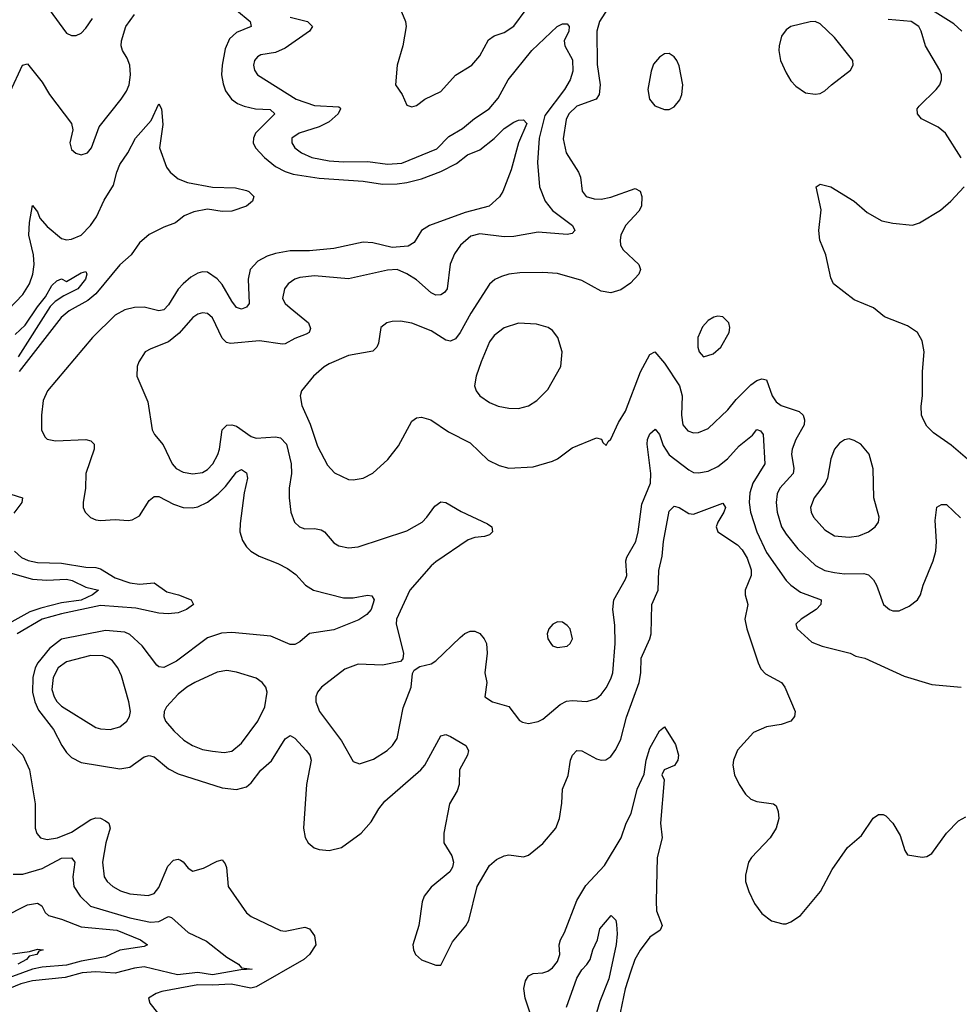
# Model space of a CAD drawing. Header units: inches. Extents: x 1173000 to 1307049, y 522583 to 678455.
# Tile 29 of 256: x 1201857 to 1205723, y 543125 to 547177. Entities that reach past the tile are written whole.
import ezdxf

# ---------------------------------------------------------------- set-up
doc = ezdxf.new("R2010")
doc.units = ezdxf.units.IN
doc.header["$MEASUREMENT"] = 0
doc.layers.add('B2504', color=7, linetype='Continuous')

msp = doc.modelspace()

# ---------------------------------------------------------------- linework, layer by layer
at = {"layer": 'B2504', "color": 5}
for points, elevation in [([(1205732.9, 547130), (1205700.1, 547160.1), (1205558.4, 547250), (1205516.9, 547290), (1205507.2, 547312.8), (1205509.6, 547330.4), (1205530, 547339.1), (1205630, 547325.3), (1205650, 547328.7), (1205690, 547348.7), (1205742.3, 547357.7)], 840), ([(1204318.2, 547290), (1204243.2, 547170), (1204232.2, 547130), (1204233.2, 546993.2), (1204245.7, 546910), (1204241.5, 546870), (1204229.4, 546850.6), (1204150, 546822), (1204116.8, 546790), (1204106.2, 546766.2), (1204093.5, 546686.5), (1204105.1, 546630), (1204156.9, 546550), (1204163.9, 546530), (1204171.7, 546471.7), (1204188, 546450), (1204220.4, 546440.4), (1204250, 546438.4), (1204290, 546446.7), (1204390, 546483.2), (1204410, 546472.2), (1204416.8, 546450), (1204415, 546410), (1204404.5, 546390), (1204349.5, 546330), (1204330.2, 546290), (1204327.4, 546270), (1204329.4, 546250), (1204340.7, 546230), (1204404.9, 546170), (1204410.9, 546150), (1204404.3, 546130), (1204370, 546092.5), (1204330, 546066.3), (1204290, 546053.8), (1204250, 546060.7), (1204170, 546104.2), (1204070, 546132.7), (1204010, 546136.8), (1203915.3, 546135.3), (1203870, 546129.8), (1203839.5, 546120.5), (1203811.9, 546108.1), (1203790, 546089.6), (1203714, 545970), (1203670, 545889.8), (1203650, 545863.8), (1203630, 545853.8), (1203610, 545858.7), (1203550, 545896.8), (1203470, 545928.4), (1203423.8, 545936.2), (1203390, 545936), (1203367.7, 545930), (1203342.6, 545910), (1203333.3, 545846.7), (1203327, 545830), (1203310, 545813), (1203210, 545795), (1203130, 545760.7), (1203110, 545748.9), (1203066, 545710), (1203017.4, 545650), (1203011.6, 545630), (1203018, 545590), (1203052.4, 545512.4), (1203082.9, 545422.9), (1203123.7, 545343.7), (1203151.9, 545311.9), (1203210, 545284.9), (1203230, 545283.6), (1203269.8, 545290.2), (1203310, 545311.8), (1203372.3, 545367.7), (1203416.1, 545423.9), (1203470, 545524.6), (1203490, 545539.2), (1203510, 545542), (1203548.2, 545530), (1203621.2, 545481.2), (1203710, 545436.5), (1203785.2, 545365.2), (1203830, 545342.6), (1203870, 545331.6), (1203970, 545337.4), (1204050, 545361.1), (1204070, 545370.3), (1204130, 545415.3), (1204230, 545456), (1204250.8, 545450.8), (1204256.9, 545436.9), (1204270, 545424.7), (1204278.6, 545441.4), (1204290, 545451.3), (1204320.9, 545519.1), (1204350, 545566), (1204411.6, 545728.4), (1204450, 545799.1), (1204470, 545810.6), (1204510, 545764.2), (1204571.5, 545670), (1204583.4, 545630), (1204579.8, 545550), (1204586.1, 545510), (1204606, 545486), (1204630, 545477.8), (1204650, 545478.8), (1204690, 545494.3), (1204770, 545572), (1204805.5, 545614.5), (1204865.5, 545674.5), (1204890, 545692.3), (1204910, 545699.1), (1204930, 545695.3), (1204952.6, 545630), (1204970, 545604.2), (1204990.1, 545590.1), (1205064.5, 545564.5), (1205080.2, 545550), (1205086.4, 545530), (1205084.1, 545510), (1205050.1, 545449.9), (1205035.1, 545410), (1205032.9, 545390), (1205042.4, 545330), (1205038.8, 545310), (1204984, 545250), (1204973.8, 545226.2), (1204969.5, 545190), (1204973.3, 545150), (1204992, 545090), (1205010, 545060.7), (1205059.3, 544999.3), (1205131.5, 544931.5), (1205170, 544910.8), (1205210, 544902), (1205250, 544897), (1205330, 544898.4), (1205350, 544892.8), (1205370, 544871.7), (1205382.2, 544850), (1205410.6, 544770), (1205436, 544750), (1205450, 544744.9), (1205475.6, 544744.4), (1205516.6, 544763.4), (1205551.6, 544790), (1205563.6, 544810), (1205573.7, 544850), (1205615.5, 544950), (1205626, 544990), (1205629.8, 545030), (1205623.9, 545116.1), (1205630, 545171), (1205650, 545182.8), (1205670, 545182.8), (1205727.8, 545127.8)], 860), ([(1201818.8, 546881.2), (1201868.9, 546990), (1201890, 546996.4), (1201950, 546920.4), (1201980.2, 546870), (1202071.1, 546750), (1202075.4, 546724.6), (1202063.2, 546670), (1202070, 546643.1), (1202088, 546628), (1202110, 546621.2), (1202136.8, 546630), (1202153.2, 546650), (1202183.9, 546736.1), (1202274.7, 546850), (1202296.5, 546883.5), (1202307.5, 546910), (1202312.8, 546950), (1202309.9, 546990), (1202299.1, 547019.1), (1202280.5, 547050), (1202275.4, 547070), (1202276.7, 547090), (1202293.7, 547150), (1202330, 547199)], 820), ([(1202750, 547216.8), (1202804.9, 547170), (1202810.3, 547150), (1202750, 547124.1), (1202721, 547099), (1202702.3, 547057.7), (1202690.7, 546990), (1202688.1, 546950), (1202693.9, 546913.9), (1202704.6, 546884.6), (1202729.2, 546850), (1202753.1, 546833.1), (1202781.4, 546821.4), (1202827.3, 546810), (1202887.3, 546807.3), (1202906.9, 546790), (1202828, 546710), (1202819, 546690), (1202818.3, 546670), (1202827.1, 546650), (1202863.9, 546610), (1202910, 546572.8), (1202950, 546552.4), (1202982.3, 546542.3), (1203090, 546524.6), (1203270, 546513.5), (1203350, 546501), (1203410, 546501.4), (1203450, 546506.8), (1203510, 546523), (1203590, 546552.5), (1203653.8, 546586.2), (1203699.3, 546620.7), (1203750, 546641.4), (1203810, 546688.9), (1203849.9, 546730.1), (1203890, 546755.7), (1203910, 546764.3), (1203930, 546765.6), (1203943.4, 546750), (1203910.1, 546670.1), (1203880, 546560), (1203845.2, 546470), (1203831.7, 546448.3), (1203788.2, 546410), (1203690, 546384.5), (1203544, 546330), (1203511.1, 546310), (1203480.1, 546259.9), (1203455, 546245), (1203390, 546239.3), (1203310, 546259), (1203270, 546261.6), (1203150, 546235.4), (1203050, 546226.7), (1202970, 546225.6), (1202910, 546215.7), (1202875.9, 546204.1), (1202836.7, 546183.3), (1202805.4, 546150), (1202796.8, 546110), (1202801.1, 546010), (1202790, 545994.7), (1202770, 545985.7), (1202750, 545993.3), (1202730, 546019.1), (1202690, 546088), (1202670, 546111.4), (1202630, 546137.8), (1202610, 546139.1), (1202590, 546133.8), (1202561.7, 546118.3), (1202529.4, 546090.6), (1202510, 546067.9), (1202470, 546003.5), (1202450, 545983.7), (1202430, 545979.5), (1202370, 545993.8), (1202330, 545992.7), (1202290, 545983.6), (1202250, 545961.2), (1202156.6, 545870), (1201971.3, 545650), (1201954.2, 545610), (1201947.3, 545550), (1201947.7, 545490), (1201961, 545461), (1201971, 545451), (1202004.4, 545444.4), (1202129.5, 545449.5), (1202150, 545443.6), (1202163.6, 545430), (1202163.8, 545410), (1202130.2, 545310), (1202127.5, 545250), (1202118.5, 545190), (1202118.9, 545170), (1202127.3, 545150), (1202148.2, 545128.2), (1202170, 545119.1), (1202190, 545116.8), (1202250, 545120.6), (1202304.1, 545115.9), (1202320.7, 545119.3), (1202350, 545136.1), (1202390, 545198.5), (1202410, 545214.5), (1202430, 545215.1), (1202490, 545183.2), (1202529.5, 545169.5), (1202568, 545168), (1202590, 545172), (1202630, 545191.9), (1202673.8, 545226.2), (1202704.1, 545255.9), (1202750, 545315.8), (1202770, 545326.3), (1202790, 545312.4), (1202794, 545290), (1202781.5, 545230), (1202764, 545104), (1202763.2, 545070), (1202773.5, 545033.5), (1202790, 545007.9), (1202809, 544990), (1202843.1, 544970), (1202919.8, 544939.8), (1202959, 544918.9), (1202994.1, 544894.1), (1203033.1, 544850), (1203066.7, 544830), (1203190, 544798), (1203230, 544797.7), (1203288.7, 544808.7), (1203306.2, 544806.2), (1203315.8, 544790), (1203302.8, 544750), (1203284.9, 544730), (1203252, 544708), (1203150, 544666.6), (1203050, 544651.6), (1203010, 544616.8), (1202990, 544605.6), (1202970, 544606.5), (1202890, 544640.9), (1202730, 544654.9), (1202688, 544652), (1202630, 544634), (1202503.2, 544536.8), (1202450, 544510.7), (1202430, 544514.2), (1202421.3, 544521.3), (1202360.6, 544600.6), (1202310, 544647.8), (1202290, 544657.2), (1202210, 544664), (1202030, 544628.4), (1201980.1, 544590), (1201931.8, 544530), (1201921.6, 544510), (1201911.3, 544470), (1201910.5, 544410), (1201919.3, 544370), (1201935.3, 544335.3), (1201996.2, 544256.2), (1202030.1, 544190.1), (1202050, 544161.8), (1202070, 544141), (1202110, 544120.9), (1202270, 544093.8), (1202310, 544101.8), (1202370, 544143.5), (1202390, 544148.6), (1202410, 544143.2), (1202470, 544094.3), (1202510, 544073.6), (1202690, 544015.7), (1202750, 544009.4), (1202790, 544020.2), (1202810, 544037.2), (1202850, 544089.2), (1202893.2, 544126.8), (1202950, 544218), (1202970, 544231.6), (1202990, 544221.1), (1203035.9, 544170), (1203050.6, 544150.6), (1203056, 544130), (1203036.8, 544030), (1203025.2, 543850), (1203031.7, 543811.7), (1203044, 543790), (1203069, 543769), (1203090, 543761.7), (1203130, 543758.7), (1203181.8, 543770), (1203262.9, 543830), (1203303.9, 543876.1), (1203335.3, 543930), (1203359.4, 543960.6), (1203507.3, 544090), (1203524.8, 544110), (1203589.8, 544230.2), (1203610, 544235.6), (1203630, 544228), (1203692.8, 544190), (1203703.6, 544170), (1203700.2, 544150), (1203666.7, 544090), (1203665.6, 544030), (1203656.5, 544003.5), (1203625.8, 543950), (1203602, 543830), (1203602.3, 543790), (1203635.9, 543735.9), (1203641.8, 543710), (1203638, 543690), (1203627.2, 543670), (1203550, 543607.8), (1203522, 543570), (1203513.1, 543546.9), (1203499.7, 543450), (1203474.3, 543370), (1203476.9, 543350), (1203486.3, 543330), (1203510, 543308.5), (1203570, 543286.8), (1203590, 543286), (1203637.7, 543382.3), (1203692.5, 543447.5), (1203705.4, 543470), (1203739.3, 543610), (1203790, 543696.3), (1203818.6, 543721.4), (1203850, 543736.4), (1203870, 543740.4), (1203930, 543732.7), (1203950, 543738.4), (1204010, 543787.4), (1204062.4, 543850), (1204077.7, 543890), (1204087.5, 543952.5), (1204090.6, 544010), (1204113.4, 544066.6), (1204122.8, 544130), (1204131.6, 544150), (1204150, 544169.2), (1204170, 544168.7), (1204230, 544135.9), (1204250, 544129.5), (1204269.1, 544130.9), (1204290, 544144.7), (1204310, 544173.2), (1204330, 544216.5), (1204353.2, 544306.8), (1204406.1, 544450), (1204412.8, 544490), (1204413.5, 544550), (1204449.9, 544630), (1204454.9, 544650), (1204457.9, 544770), (1204484.1, 544830), (1204486.7, 544910), (1204500.7, 544970), (1204506.7, 545030), (1204530, 545154.6), (1204550, 545175.8), (1204570, 545170.3), (1204610, 545145), (1204630, 545141.9), (1204750, 545187.8), (1204760.5, 545170), (1204753.9, 545150), (1204728.9, 545110), (1204723.2, 545090), (1204729.2, 545070), (1204810, 545016), (1204830, 544995.4), (1204850, 544961.8), (1204866.7, 544913.3), (1204866.6, 544890), (1204842.3, 544830), (1204842.2, 544810), (1204853.2, 544770), (1204841.1, 544710), (1204849.4, 544670), (1204895.5, 544530), (1204906.5, 544506.5), (1204925.9, 544485.9), (1204991.7, 544450), (1205005.5, 544430), (1205047.2, 544330), (1205044.6, 544310), (1205030, 544289.8), (1204990, 544276.1), (1204930, 544267.4), (1204876.7, 544243.3), (1204810, 544171.5), (1204793.4, 544130), (1204791.3, 544110), (1204798.6, 544070), (1204816.9, 544030), (1204842.8, 543990), (1204865.3, 543970), (1204890, 543959.2), (1204958.8, 543950), (1204970, 543942), (1204978.2, 543918.2), (1204980.2, 543890), (1204970, 543849.6), (1204944.2, 543810), (1204868.1, 543730), (1204855.8, 543710), (1204842.8, 543657.2), (1204843.2, 543630), (1204857.1, 543590), (1204880.4, 543540.4), (1204910, 543499.5), (1204950, 543468.4), (1204996.7, 543456.7), (1205010, 543456.4), (1205030, 543464.4), (1205069, 543491), (1205152.3, 543590), (1205200.1, 543679.9), (1205263.5, 543770), (1205320.4, 543819.6), (1205368.6, 543891.4), (1205390, 543906.5), (1205410, 543906.5), (1205420.4, 543900.4), (1205450.1, 543870.1), (1205479.8, 543819.8), (1205498.4, 543758.4), (1205510, 543740.7), (1205570, 543730.7), (1205590, 543733.4), (1205610, 543745.5), (1205670.8, 543829.2), (1205719.2, 543880.8), (1205750, 543896.5)], 820), ([(1201979.1, 547219.1), (1202050, 547121.7), (1202070, 547111.8), (1202090, 547111.8), (1202110, 547122.6), (1202130, 547142.6), (1202157.6, 547182.4)], 840), ([(1202970, 547188.3), (1203040.9, 547170), (1203062.4, 547150), (1203050.2, 547130), (1202950, 547059.8), (1202910, 547041.8), (1202850, 547032.8), (1202835.5, 547024.5), (1202824, 547010), (1202819.6, 546990), (1202822.8, 546970), (1202836.4, 546950), (1202994.7, 546850), (1203070, 546824.2), (1203170, 546819.3), (1203175.4, 546815.4), (1203177, 546810), (1203167.7, 546790), (1203130, 546756.8), (1203090, 546735.9), (1203007.7, 546710), (1202977.6, 546690), (1202977, 546670), (1202988.9, 546650), (1203016.5, 546630), (1203059.3, 546610), (1203130, 546596.2), (1203190, 546592.3), (1203290, 546594), (1203370, 546583.3), (1203430, 546587.1), (1203573.5, 546646.5), (1203622.8, 546697.2), (1203678.8, 546730), (1203728.7, 546771.3), (1203789, 546811), (1203825.5, 546854.5), (1203867.5, 546930), (1203964.4, 547050), (1204068, 547150), (1204090, 547160.9), (1204110, 547160.2), (1204118, 547150), (1204116.1, 547130), (1204097.4, 547090), (1204100.2, 547070), (1204131.9, 547011.9), (1204133.7, 546966.3), (1204121.7, 546930), (1204099.3, 546890), (1204017.4, 546782.6), (1203995.1, 546690), (1203987.2, 546590), (1203995.4, 546490), (1204018.7, 546430), (1204050, 546392.7), (1204132.3, 546330), (1204141.1, 546310), (1204130, 546296.9), (1204110, 546293.1), (1203990, 546303.2), (1203890, 546284.6), (1203850, 546284.2), (1203750, 546296.5), (1203713.5, 546286.5), (1203670.2, 546250), (1203645.6, 546214.4), (1203628.3, 546171.7), (1203616.2, 546070), (1203605.2, 546054.8), (1203590, 546044.9), (1203570, 546043.8), (1203550, 546053.6), (1203490, 546106.8), (1203450, 546132), (1203410, 546148.9), (1203370, 546147.1), (1203210, 546111.3), (1203070, 546122.7), (1203010, 546116.7), (1202990, 546109.8), (1202962.2, 546090), (1202947.2, 546070), (1202939.2, 546030), (1202950.2, 546010), (1202970, 545991.3), (1203044.9, 545930), (1203054, 545906), (1203048.5, 545890), (1203036.6, 545883.4), (1202990, 545866), (1202950, 545843.1), (1202938.3, 545841.7), (1202844, 545856), (1202724.9, 545844.9), (1202708.7, 545848.7), (1202690, 545867.1), (1202650, 545951.1), (1202630, 545967.6), (1202610, 545970.8), (1202590, 545965), (1202570, 545951.6), (1202512.9, 545887.1), (1202470, 545851.4), (1202396.5, 545823.5), (1202373, 545810), (1202348.2, 545770), (1202340.4, 545750), (1202339.3, 545710), (1202385.1, 545605.1), (1202402, 545490), (1202412.4, 545470), (1202447.4, 545427.4), (1202484.2, 545350), (1202501.5, 545330), (1202530, 545315.4), (1202570, 545307.8), (1202610, 545313.5), (1202630, 545326.2), (1202651.9, 545350), (1202672.6, 545387.4), (1202679.6, 545410), (1202689.9, 545490), (1202710, 545509.2), (1202730, 545510.1), (1202750, 545503.9), (1202810, 545461.6), (1202830, 545454.6), (1202910, 545460.1), (1202930, 545455.9), (1202954.8, 545430), (1202974.1, 545350), (1202975.7, 545310), (1202965.4, 545250), (1202965.5, 545210), (1202973.1, 545150), (1202987.4, 545110), (1203008.4, 545090), (1203030, 545082.4), (1203070, 545083.9), (1203098.3, 545078.3), (1203111.5, 545070), (1203150, 545024.9), (1203170, 545011.4), (1203210, 545003.6), (1203250, 545007.3), (1203450, 545073.2), (1203513.3, 545110), (1203533, 545130), (1203564.9, 545175.1), (1203590, 545192.7), (1203610, 545190.4), (1203673.4, 545153.4), (1203782.5, 545102.5), (1203799.3, 545090), (1203803.1, 545070), (1203790, 545056.9), (1203770, 545049.8), (1203730, 545046.5), (1203703.1, 545036.9), (1203570, 544946.3), (1203550, 544929.8), (1203462.5, 544830), (1203407.1, 544710), (1203405.8, 544690), (1203436.4, 544570), (1203433, 544547), (1203424.5, 544535.5), (1203350, 544520.4), (1203250, 544524.7), (1203195.4, 544504.6), (1203099.1, 544430), (1203082, 544410), (1203075.5, 544390), (1203075.8, 544370), (1203090.3, 544330), (1203182, 544210), (1203230, 544124), (1203255.2, 544115.2), (1203313.4, 544133.4), (1203369.6, 544170), (1203391.1, 544190), (1203410, 544219.1), (1203434.5, 544345.5), (1203467.6, 544430), (1203473.8, 544486.2), (1203480.1, 544499.9), (1203504.2, 544515.8), (1203550, 544526.9), (1203570, 544538.9), (1203670, 544634.7), (1203689.3, 544650.7), (1203710, 544660.2), (1203730, 544660.2), (1203750.9, 544650.9), (1203768.9, 544630), (1203778, 544610), (1203780.9, 544570), (1203770.5, 544490), (1203778.8, 544450), (1203771, 544390), (1203802, 544370), (1203870, 544350.6), (1203913.4, 544293.4), (1203925.7, 544285.7), (1203950, 544281.3), (1203990, 544288.7), (1204010, 544298.9), (1204080.3, 544359.7), (1204107.5, 544372.5), (1204130, 544375.5), (1204190, 544371.9), (1204230, 544383.6), (1204250, 544399.6), (1204270, 544427.2), (1204290, 544465.3), (1204297.4, 544490), (1204306.8, 544610), (1204305.4, 544685.4), (1204298.2, 544750), (1204301.2, 544790), (1204350, 544875.5), (1204354.5, 544890), (1204350.6, 544950), (1204354.5, 544965.5), (1204392.5, 545030), (1204401.9, 545070), (1204416.2, 545183.8), (1204453.1, 545270), (1204454.2, 545310), (1204438.8, 545430), (1204440.8, 545450), (1204450, 545472.4), (1204472.2, 545492.2), (1204490, 545470.5), (1204504.6, 545424.6), (1204530, 545386.7), (1204610, 545325.2), (1204630, 545314.2), (1204650, 545312.1), (1204690, 545319.7), (1204730, 545338.9), (1204769.9, 545370.1), (1204816.8, 545423.2), (1204872.5, 545467.5), (1204890, 545490.2), (1204905.5, 545485.5), (1204915.8, 545470), (1204923, 545350), (1204873.5, 545270), (1204861.5, 545230), (1204858.8, 545190), (1204864.6, 545150), (1204890, 545070.3), (1204930, 544984.2), (1205010, 544869.2), (1205029.6, 544849.6), (1205070, 544821.7), (1205154.4, 544790), (1205153.1, 544770), (1205134, 544750), (1205072, 544710), (1205050.4, 544690), (1205056, 544670), (1205116.2, 544616.2), (1205159.4, 544599.4), (1205274, 544570), (1205297.4, 544557.4), (1205334.8, 544550), (1205495.6, 544475.6), (1205610, 544442), (1205730, 544430.4)], 840), ([(1203428.7, 547210), (1203444.9, 547170), (1203447.9, 547150), (1203434, 547070), (1203410.3, 546990), (1203403.7, 546910), (1203430.4, 546870), (1203450, 546826), (1203470, 546818.8), (1203490, 546824.9), (1203523.7, 546850), (1203590, 546882.6), (1203650.8, 546949.2), (1203716.9, 546990), (1203750, 547028.4), (1203785.6, 547094.4), (1203808.8, 547111.2), (1203850, 547125.3), (1203889.8, 547150.2), (1203940.6, 547219.4)], 860), ([(1205730, 546609.4), (1205665.7, 546710), (1205635.6, 546735.6), (1205567.3, 546770), (1205551.3, 546790), (1205549.6, 546810), (1205558, 546822), (1205627.1, 546890), (1205642.6, 546910), (1205649.8, 546930.2), (1205649.8, 546950), (1205642.4, 546970), (1205583.5, 547070), (1205566.6, 547130), (1205556.8, 547150), (1205524.5, 547170), (1205430, 547178.9)], 860), ([(1201810, 545983.5), (1201870, 546046.9), (1201897.2, 546090), (1201911.6, 546130), (1201916.4, 546170), (1201913.6, 546210), (1201894.4, 546290), (1201897.2, 546342.8), (1201910, 546412.4), (1201930, 546386.4), (1201940.8, 546360.8), (1201970, 546326.5), (1202030, 546277.1), (1202050, 546271.6), (1202070, 546273.6), (1202110, 546290.6), (1202148.6, 546330), (1202173.9, 546366.1), (1202205.1, 546434.9), (1202243.8, 546496.2), (1202257.2, 546550), (1202270, 546581.3), (1202302.6, 546630), (1202334.2, 546690), (1202397.9, 546762.1), (1202430, 546831.4), (1202440.7, 546810), (1202446.3, 546746.3), (1202432.3, 546650), (1202461.1, 546570), (1202475.9, 546550), (1202510, 546521.9), (1202547.4, 546507.4), (1202650, 546488.5), (1202745.5, 546485.5), (1202790, 546474), (1202800.7, 546470), (1202820.7, 546450), (1202814.8, 546430), (1202790.7, 546410), (1202730.1, 546389.9), (1202690, 546388.7), (1202630, 546397.7), (1202573.4, 546386.6), (1202534.3, 546370), (1202498.6, 546341.4), (1202450, 546323.7), (1202390, 546293.5), (1202350, 546259.7), (1202316.4, 546210), (1202270, 546168.2), (1202171.3, 546048.7), (1202138.1, 546021.9), (1202060.5, 545979.5), (1202028.4, 545951.6), (1201854.7, 545730)], 780), ([(1205795.2, 545335.2), (1205690, 545426.6), (1205616.9, 545476.9), (1205590, 545505.2), (1205575.1, 545530), (1205568, 545550), (1205566.7, 545586.7), (1205571.2, 545628.8), (1205571, 545730), (1205578.2, 545810), (1205570, 545855.1), (1205550.9, 545890), (1205510, 545917.4), (1205414.6, 545954.6), (1205370, 545991.3), (1205290, 546024.5), (1205206, 546090), (1205195.1, 546115.1), (1205173.3, 546210), (1205149.7, 546269.7), (1205145.1, 546310), (1205154.5, 546394.5), (1205134, 546490), (1205150, 546500.7), (1205194.8, 546490), (1205290, 546430.3), (1205344, 546384), (1205404.9, 546350), (1205450, 546339.7), (1205530, 546331.5), (1205558.7, 546341.3), (1205646.1, 546393.9), (1205688, 546430), (1205742.4, 546490)], 860), ([(1201838.8, 545881.2), (1201879.9, 545920.1), (1201930, 545995.6), (1201963.2, 546036.8), (1201990, 546083.1), (1202010, 546102.4), (1202030, 546110.4), (1202050, 546100.5), (1202110, 546135.5), (1202130, 546141), (1202133.4, 546130), (1202128, 546110), (1202096.9, 546070), (1202038.8, 546041.2), (1202002.9, 546017.1), (1201983.1, 545996.9), (1201851.7, 545790)], 760), ([(1201750, 545246.9), (1201868.7, 545210), (1201866.5, 545190), (1201832.9, 545147.1)], 780), ([(1201835.7, 544990), (1201864.7, 544964.7), (1201892.3, 544952.3), (1201930, 544943.3), (1202030, 544941.3), (1202130, 544924.6), (1202170, 544922.8), (1202190, 544916.9), (1202250, 544880.1), (1202310, 544859.9), (1202350, 544854.9), (1202410, 544859.7), (1202463.4, 544823.4), (1202510.9, 544810.9), (1202563.1, 544790), (1202572, 544770), (1202543.2, 544750), (1202510, 544735.8), (1202468.2, 544731.8), (1202430, 544734.8), (1202335.3, 544755.3), (1202190, 544766.3), (1202030, 544732.5), (1201949.9, 544710.1), (1201847.1, 544650)], 780), ([(1201789.8, 544909.8), (1201910, 544875.1), (1201968.7, 544871.3), (1202050, 544875.4), (1202073, 544870), (1202130, 544842.4), (1202182, 544830), (1202156.9, 544810), (1202110, 544788.8), (1202030, 544777.5), (1201943.9, 544756.1), (1201899.8, 544740.2), (1201735.1, 544650)], 760), ([(1203983.7, 543010), (1203937.1, 543150), (1203931.2, 543190), (1203938.4, 543221.6), (1203950, 543242.3), (1203970, 543252), (1204010, 543255), (1204030, 543261.2), (1204050, 543275.8), (1204070, 543301.5), (1204080.2, 543330), (1204077, 543370), (1204081.8, 543390), (1204099, 543421), (1204150, 543552.3), (1204186, 543614), (1204263.7, 543696.3), (1204331.9, 543810), (1204352.9, 543870), (1204373.2, 543910), (1204397.9, 544010), (1204427.1, 544072.9), (1204435, 544130), (1204450, 544178.8), (1204490, 544251.3), (1204510, 544266.7), (1204554.7, 544194.7), (1204567.1, 544150), (1204565.3, 544130), (1204551.5, 544108.5), (1204508.8, 544090), (1204499.3, 544070), (1204508.9, 544048.9), (1204494.1, 543870), (1204500.8, 543810), (1204480.1, 543730), (1204475.3, 543550), (1204477.5, 543510), (1204500.2, 543450), (1204491.7, 543430), (1204450, 543402), (1204410, 543347.6), (1204388.5, 543310), (1204370, 543258), (1204348.9, 543188.9), (1204327.8, 543090)], 780), ([(1201821.5, 544201.5), (1201870.1, 544150.1), (1201897.8, 544090), (1201921.4, 543950), (1201920.9, 543850), (1201928.4, 543828.4), (1201943.6, 543810), (1201970, 543803), (1202012.8, 543810), (1202070, 543834.2), (1202150, 543886.2), (1202170, 543893.3), (1202190, 543891.3), (1202210, 543880.5), (1202223.8, 543870), (1202229.4, 543850), (1202211.3, 543790), (1202197.6, 543710), (1202205.5, 543650), (1202216.9, 543630), (1202240.8, 543610), (1202272.1, 543592.1), (1202310, 543580.1), (1202386.5, 543573.5), (1202410, 543580.9), (1202430, 543605.3), (1202466.9, 543693.1), (1202490, 543717.8), (1202510, 543722.4), (1202518.6, 543718.6), (1202530, 543711.7), (1202550, 543685.3), (1202570, 543673.8), (1202614.1, 543685.9), (1202670, 543714.9), (1202690, 543719.5), (1202703.2, 543703.2), (1202708.4, 543688.4), (1202715.3, 543610), (1202790, 543502), (1202810, 543486), (1202930, 543429.2), (1202950, 543426.4), (1203030, 543442.4), (1203050, 543435.5), (1203070, 543406.8), (1203076.1, 543370), (1203050.2, 543330), (1203026.2, 543310), (1202830, 543196.4), (1202808.2, 543191.8), (1202727.8, 543207.8), (1202650, 543203.3), (1202590, 543205.3), (1202442.6, 543177.4), (1202418.4, 543170), (1202387.7, 543150), (1202393.1, 543130), (1202424.6, 543090)], 780), ([(1201830, 543660.8), (1201870, 543660.6), (1201950, 543683.6), (1202030, 543726.1), (1202070, 543727.4), (1202084.4, 543710), (1202076.2, 543650), (1202079.8, 543610), (1202106.2, 543570), (1202149, 543529), (1202310, 543481.7), (1202396.2, 543463.8), (1202430, 543465.4), (1202470, 543486.5), (1202482.6, 543482.6), (1202550, 543420.2), (1202625.4, 543385.4), (1202710, 543318.6), (1202757.7, 543290), (1202770, 543274.9), (1202814, 543270), (1202767.3, 543267.3), (1202650, 543246.4), (1202590, 543255.5), (1202506.8, 543246.8), (1202370, 543279.4), (1202330, 543274.2), (1202250, 543253.3), (1202170, 543259), (1202114.3, 543254.3), (1202044.5, 543235.5), (1201910, 543221.4), (1201862.2, 543210), (1201815.6, 543190)], 760), ([(1201790, 543483.9), (1201890, 543534.8), (1201930, 543541.8), (1201948.7, 543530), (1201962.6, 543502.6), (1201975.5, 543490), (1202030, 543476), (1202110, 543444.1), (1202256.5, 543430), (1202354, 543390), (1202383.7, 543370), (1202370, 543362.5), (1202270, 543347.8), (1202210, 543321.1), (1202110, 543303.3), (1202050, 543286.7), (1201950, 543278.5), (1201910, 543269.7), (1201770, 543219.6)], 740), ([(1204107.2, 543112.8), (1204150, 543233.1), (1204170, 543266.9), (1204191.2, 543288.8), (1204204.3, 543310), (1204215.2, 543350), (1204234, 543390), (1204244.2, 543435.8), (1204290.5, 543490.5), (1204310, 543471.3), (1204313.2, 543453.2), (1204315.4, 543415.4), (1204310.9, 543370.9), (1204281.8, 543230), (1204243.5, 543136.5), (1204230.1, 543090)], 760), ([(1201827.3, 543332.7), (1201897.5, 543342.5), (1201930, 543352), (1201954, 543350), (1201935.9, 543344.1), (1201927.3, 543330), (1201896.7, 543323.3), (1201885.5, 543310), (1201849.1, 543290)], 720)]:
    msp.add_lwpolyline(points, dxfattribs=dict(at, elevation=elevation))
for points, elevation in [([(1205130, 547169.7), (1205110, 547168.2), (1205030, 547149.7), (1205010, 547135.1), (1204991.8, 547110), (1204981.3, 547070), (1204980.2, 547050), (1204987.5, 547010), (1205010, 546959.3), (1205030, 546926), (1205050, 546903.8), (1205090, 546876.3), (1205130, 546870.5), (1205150, 546873.4), (1205170, 546884), (1205197, 546910), (1205275.6, 546970), (1205286, 546990), (1205285.6, 547010), (1205210, 547103.6), (1205150, 547160.5)], 880), ([(1204530, 547039), (1204510, 547037.2), (1204490, 547023.7), (1204464.9, 546995.1), (1204454.6, 546965.4), (1204441.5, 546890), (1204448.9, 546850), (1204470, 546823), (1204510, 546807.3), (1204530, 546807.3), (1204550, 546818.8), (1204572.7, 546847.3), (1204581.6, 546870), (1204585.6, 546910), (1204570, 546988), (1204560.9, 547010), (1204550, 547025.2)], 880), ([(1203910, 545928.6), (1203850, 545908.6), (1203810, 545877.7), (1203790, 545851.2), (1203755.5, 545770), (1203735.3, 545710), (1203728.8, 545670), (1203734.9, 545650), (1203750.4, 545630), (1203790, 545602.3), (1203826.5, 545586.5), (1203870, 545578.3), (1203910, 545577.4), (1203950, 545588.9), (1203985.1, 545610), (1204030, 545655.5), (1204084.2, 545750), (1204089.7, 545810), (1204071.1, 545870), (1204050, 545898), (1204032, 545910), (1203984.1, 545924.1)], 880), ([(1204730, 545957.2), (1204713.6, 545953.6), (1204690, 545939.5), (1204667, 545913), (1204647.7, 545870), (1204646.7, 545830), (1204652.4, 545810), (1204660.5, 545800.5), (1204670.5, 545790.5), (1204710, 545802.6), (1204742.4, 545830), (1204775.6, 545890), (1204778.4, 545910), (1204775.1, 545930), (1204750, 545954)], 880), ([(1205270, 545451.9), (1205250, 545448.2), (1205230, 545434.3), (1205210, 545409.5), (1205194.9, 545370), (1205181.2, 545290), (1205170.8, 545269.2), (1205126, 545210), (1205111.3, 545170), (1205113.8, 545150), (1205123.2, 545130), (1205170, 545077.8), (1205210, 545053.6), (1205270, 545048.2), (1205310, 545053.8), (1205349.8, 545070.2), (1205376.2, 545090), (1205391, 545109), (1205393.3, 545130), (1205370.9, 545210), (1205368.3, 545328.3), (1205352.1, 545390), (1205318.3, 545430), (1205290, 545446.2)], 880), ([(1204070, 544698.9), (1204050.7, 544690), (1204034, 544670), (1204027.7, 544650), (1204030.5, 544630), (1204042, 544610), (1204050, 544600.7), (1204070, 544593.4), (1204110, 544599.1), (1204122.7, 544610), (1204131.5, 544630), (1204121.6, 544670), (1204110, 544684.5), (1204090, 544698)], 860), ([(1202150, 544560.2), (1202050, 544534.7), (1202016, 544510), (1201995.3, 544470), (1201990, 544421), (1201998.6, 544390), (1202010, 544371.2), (1202030, 544351.8), (1202170, 544265), (1202190, 544258.6), (1202230, 544255.8), (1202270, 544266.5), (1202298.7, 544290), (1202309.7, 544310), (1202313.5, 544330), (1202306.6, 544370), (1202276.4, 544476.4), (1202261.1, 544510), (1202238.8, 544538.8), (1202224.7, 544550), (1202199.9, 544559.9)], 840), ([(1202710, 544498.5), (1202670, 544491.6), (1202578, 544450), (1202544.7, 544430), (1202510, 544401.8), (1202461.7, 544350), (1202451.7, 544330), (1202450.3, 544310), (1202457.4, 544290), (1202491.6, 544250), (1202532.6, 544212.6), (1202568.7, 544190), (1202610, 544174.2), (1202650, 544167.1), (1202698.2, 544161.8), (1202730, 544167.3), (1202770, 544200.2), (1202837.8, 544290), (1202866.4, 544350), (1202875.8, 544410), (1202869.7, 544430), (1202855.1, 544450), (1202830, 544466.9), (1202750, 544492.5)], 840)]:
    msp.add_lwpolyline(points, close=True, dxfattribs=dict(at, elevation=elevation))

doc.saveas('drawing.dxf')
